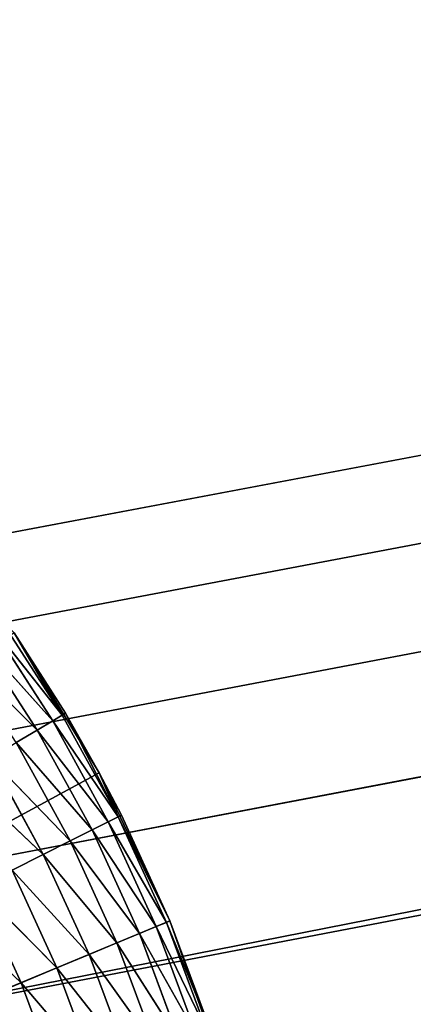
# Model space of a CAD drawing. Extents: x 0.4 to 80.4, y 0.1 to 20.1.
# Tile 143 of 256: x 2.934 to 3.095, y 2.782 to 3.184. Entities that reach past the tile are written whole.
import ezdxf

# ---------------------------------------------------------------- set-up
doc = ezdxf.new("R2010")
doc.units = 0
doc.header["$LTSCALE"] = 2.54
doc.layers.get('0').update_dxf_attribs({"color": 13, "linetype": 'CONTINUOUS'})

# ---------------------------------------------------------------- blocks, each defined once
blk = doc.blocks.new('P__KA_KUCHENNA_MOLISA_STL')
at = {"color": 0}
for p, q in [((78.045, 17.56711, 89.4), (2.69811, 2.74211, 89.4)), ((78.045, 17.56711, 89.4), (2.69811, 2.74211, 89.4)), ((78.45578, 17.22243, 89.5), (2.66312, 2.79209, 89.5)), ((78.45578, 17.22243, 89.5), (2.66312, 2.79209, 89.5)), ((78.45578, 17.22243, 89.5), (2.69811, 2.74211, 89.5)), ((78.45578, 17.22243, 89.5), (2.69811, 2.74211, 89.5)), ((2.51471, 2.896, 89.5), (78.395, 17.21711, 89.5)), ((2.51471, 2.896, 89.5), (78.395, 17.21711, 89.5)), ((2.57, 2.87022, 89.5), (78.395, 17.21711, 89.5)), ((2.57, 2.87022, 89.5), (78.395, 17.21711, 89.5)), ((78.395, 17.21711, 89.5), (2.61998, 2.83523, 89.5)), ((78.395, 17.21711, 89.5), (2.61998, 2.83523, 89.5)), ((78.395, 17.21711, 89.5), (2.66312, 2.79209, 89.5)), ((78.395, 17.21711, 89.5), (2.66312, 2.79209, 89.5)), ((2.95147, 2.90008, 88.98264), (2.92199, 2.93722, 88.9658)), ((2.95147, 2.90008, 88.98264), (2.92199, 2.93722, 88.9658)), ((2.9476, 2.89776, 88.9658), (2.92199, 2.93722, 88.9658)), ((2.9476, 2.89776, 88.9658), (2.92199, 2.93722, 88.9658)), ((2.95147, 2.90008, 88.98264), (2.92568, 2.93981, 88.98264)), ((2.95147, 2.90008, 88.98264), (2.92568, 2.93981, 88.98264)), ((2.9476, 2.89776, 88.9658), (2.91596, 2.93299, 88.95)), ((2.9476, 2.89776, 88.9658), (2.91596, 2.93299, 88.95)), ((2.94128, 2.89398, 88.95), (2.91596, 2.93299, 88.95)), ((2.94128, 2.89398, 88.95), (2.91596, 2.93299, 88.95)), ((2.95278, 2.90086, 89), (2.9318, 2.93365, 89.4)), ((2.9318, 2.93365, 89.4), (2.96664, 2.87651, 89.4)), ((2.95278, 2.90086, 89), (2.9318, 2.93365, 89.4)), ((2.95278, 2.90086, 89), (2.9318, 2.93365, 89)), ((2.9318, 2.93365, 89.4), (2.96664, 2.87651, 89.4)), ((2.95278, 2.90086, 89), (2.9318, 2.93365, 89)), ((2.95147, 2.90008, 88.98264), (2.9318, 2.93365, 89)), ((2.95147, 2.90008, 88.98264), (2.9318, 2.93365, 89)), ((2.94128, 2.89398, 88.95), (2.90778, 2.92724, 88.93572)), ((2.94128, 2.89398, 88.95), (2.90778, 2.92724, 88.93572)), ((2.9476, 2.89776, 88.9658), (2.95147, 2.90008, 88.98264)), ((2.9476, 2.89776, 88.9658), (2.95147, 2.90008, 88.98264)), ((2.95278, 2.90086, 89), (2.95147, 2.90008, 88.98264)), ((2.95278, 2.90086, 89), (2.95147, 2.90008, 88.98264)), ((2.95147, 2.90008, 88.98264), (2.97429, 2.85857, 88.98264)), ((2.95147, 2.90008, 88.98264), (2.97429, 2.85857, 88.98264)), ((2.96664, 2.87651, 89.4), (2.95278, 2.90086, 89)), ((2.96664, 2.87651, 89), (2.95278, 2.90086, 89)), ((2.96664, 2.87651, 89.4), (2.95278, 2.90086, 89)), ((2.95278, 2.90086, 89), (2.97429, 2.85857, 88.98264)), ((2.95278, 2.90086, 89), (2.97429, 2.85857, 88.98264)), ((2.96664, 2.87651, 89), (2.95278, 2.90086, 89)), ((2.94128, 2.89398, 88.95), (2.9476, 2.89776, 88.9658)), ((2.94128, 2.89398, 88.95), (2.9476, 2.89776, 88.9658)), ((2.9476, 2.89776, 88.9658), (2.97026, 2.85655, 88.9658)), ((2.9476, 2.89776, 88.9658), (2.97026, 2.85655, 88.9658)), ((2.9476, 2.89776, 88.9658), (2.97429, 2.85857, 88.98264)), ((2.9476, 2.89776, 88.9658), (2.97429, 2.85857, 88.98264)), ((2.9327, 2.88885, 88.93572), (2.94128, 2.89398, 88.95)), ((2.9327, 2.88885, 88.93572), (2.94128, 2.89398, 88.95)), ((2.94128, 2.89398, 88.95), (2.96368, 2.85323, 88.95)), ((2.94128, 2.89398, 88.95), (2.96368, 2.85323, 88.95)), ((2.94128, 2.89398, 88.95), (2.97026, 2.85655, 88.9658)), ((2.94128, 2.89398, 88.95), (2.97026, 2.85655, 88.9658)), ((2.9327, 2.88885, 88.93572), (2.95475, 2.84874, 88.93572)), ((2.9327, 2.88885, 88.93572), (2.95475, 2.84874, 88.93572)), ((2.9327, 2.88885, 88.93572), (2.96368, 2.85323, 88.95)), ((2.9327, 2.88885, 88.93572), (2.96368, 2.85323, 88.95)), ((2.92212, 2.88252, 88.92339), (2.94374, 2.8432, 88.92339)), ((2.92212, 2.88252, 88.92339), (2.94374, 2.8432, 88.92339)), ((2.92212, 2.88252, 88.92339), (2.95475, 2.84874, 88.93572)), ((2.92212, 2.88252, 88.92339), (2.95475, 2.84874, 88.93572)), ((2.96664, 2.87651, 89.4), (2.395, 2.56711, 89.4)), ((2.96664, 2.87651, 89.4), (2.395, 2.56711, 89.4)), ((2.97565, 2.85926, 89), (2.96664, 2.87651, 89.4)), ((2.96664, 2.87651, 89.4), (2.99543, 2.81609, 89.4)), ((2.97565, 2.85926, 89), (2.96664, 2.87651, 89.4)), ((2.97565, 2.85926, 89), (2.96664, 2.87651, 89)), ((2.96664, 2.87651, 89), (2.96664, 2.87651, 89.4)), ((2.96664, 2.87651, 89), (2.96664, 2.87651, 89.4)), ((2.96664, 2.87651, 89.4), (2.99543, 2.81609, 89.4)), ((2.96664, 2.87651, 89), (2.97429, 2.85857, 88.98264)), ((2.96664, 2.87651, 89), (2.97429, 2.85857, 88.98264)), ((2.97565, 2.85926, 89), (2.96664, 2.87651, 89)), ((2.90987, 2.87519, 88.9134), (2.94374, 2.8432, 88.92339)), ((2.90987, 2.87519, 88.9134), (2.94374, 2.8432, 88.92339)), ((2.97026, 2.85655, 88.9658), (2.96368, 2.85323, 88.95)), ((2.97026, 2.85655, 88.9658), (2.96368, 2.85323, 88.95)), ((2.97429, 2.85857, 88.98264), (2.97026, 2.85655, 88.9658)), ((2.97429, 2.85857, 88.98264), (2.97026, 2.85655, 88.9658)), ((2.97026, 2.85655, 88.9658), (2.98986, 2.81378, 88.9658)), ((2.97026, 2.85655, 88.9658), (2.98986, 2.81378, 88.9658)), ((2.97026, 2.85655, 88.9658), (2.99402, 2.81551, 88.98264)), ((2.97026, 2.85655, 88.9658), (2.99402, 2.81551, 88.98264)), ((2.97429, 2.85857, 88.98264), (2.97565, 2.85926, 89)), ((2.97429, 2.85857, 88.98264), (2.97565, 2.85926, 89)), ((2.97429, 2.85857, 88.98264), (2.99402, 2.81551, 88.98264)), ((2.97429, 2.85857, 88.98264), (2.99402, 2.81551, 88.98264)), ((2.97429, 2.85857, 88.98264), (2.99543, 2.81609, 89)), ((2.97429, 2.85857, 88.98264), (2.99543, 2.81609, 89)), ((2.99543, 2.81609, 89), (2.97565, 2.85926, 89)), ((2.97565, 2.85926, 89), (2.99543, 2.81609, 89.4)), ((2.97565, 2.85926, 89), (2.99543, 2.81609, 89.4)), ((2.99543, 2.81609, 89), (2.97565, 2.85926, 89)), ((2.96368, 2.85323, 88.95), (2.95475, 2.84874, 88.93572)), ((2.96368, 2.85323, 88.95), (2.95475, 2.84874, 88.93572)), ((2.96368, 2.85323, 88.95), (2.98305, 2.81096, 88.95)), ((2.96368, 2.85323, 88.95), (2.98305, 2.81096, 88.95)), ((2.96368, 2.85323, 88.95), (2.98986, 2.81378, 88.9658)), ((2.96368, 2.85323, 88.95), (2.98986, 2.81378, 88.9658)), ((2.95475, 2.84874, 88.93572), (2.94374, 2.8432, 88.92339)), ((2.95475, 2.84874, 88.93572), (2.94374, 2.8432, 88.92339)), ((2.95475, 2.84874, 88.93572), (2.97381, 2.80713, 88.93572)), ((2.95475, 2.84874, 88.93572), (2.97381, 2.80713, 88.93572)), ((2.95475, 2.84874, 88.93572), (2.98305, 2.81096, 88.95)), ((2.95475, 2.84874, 88.93572), (2.98305, 2.81096, 88.95)), ((2.94374, 2.8432, 88.92339), (2.93098, 2.83678, 88.9134)), ((2.94374, 2.8432, 88.92339), (2.93098, 2.83678, 88.9134)), ((2.94374, 2.8432, 88.92339), (2.96243, 2.80241, 88.92339)), ((2.94374, 2.8432, 88.92339), (2.96243, 2.80241, 88.92339)), ((2.94374, 2.8432, 88.92339), (2.97381, 2.80713, 88.93572)), ((2.94374, 2.8432, 88.92339), (2.97381, 2.80713, 88.93572)), ((2.93098, 2.83678, 88.9134), (2.94924, 2.79694, 88.9134)), ((2.93098, 2.83678, 88.9134), (2.94924, 2.79694, 88.9134)), ((2.93098, 2.83678, 88.9134), (2.96243, 2.80241, 88.92339)), ((2.93098, 2.83678, 88.9134), (2.96243, 2.80241, 88.92339)), ((2.91687, 2.82968, 88.90603), (2.93465, 2.79089, 88.90603)), ((2.91687, 2.82968, 88.90603), (2.93465, 2.79089, 88.90603)), ((2.91687, 2.82968, 88.90603), (2.94924, 2.79694, 88.9134)), ((2.91687, 2.82968, 88.90603), (2.94924, 2.79694, 88.9134)), ((2.90183, 2.82212, 88.90152), (2.93465, 2.79089, 88.90603)), ((2.90183, 2.82212, 88.90152), (2.93465, 2.79089, 88.90603)), ((2.395, 2.56711, 89.4), (2.99543, 2.81609, 89.4)), ((2.395, 2.56711, 89.4), (2.99543, 2.81609, 89.4)), ((2.98986, 2.81378, 88.9658), (2.99402, 2.81551, 88.98264)), ((2.98986, 2.81378, 88.9658), (2.99402, 2.81551, 88.98264)), ((2.99402, 2.81551, 88.98264), (2.99543, 2.81609, 89)), ((2.99402, 2.81551, 88.98264), (2.99543, 2.81609, 89)), ((2.99402, 2.81551, 88.98264), (3.01056, 2.77112, 88.98264)), ((2.99402, 2.81551, 88.98264), (3.01056, 2.77112, 88.98264)), ((2.99402, 2.81551, 88.98264), (3.012, 2.7716, 89)), ((2.99402, 2.81551, 88.98264), (3.012, 2.7716, 89)), ((2.99543, 2.81609, 89.4), (3.01784, 2.75304, 89.4)), ((3.012, 2.7716, 89), (2.99543, 2.81609, 89.4)), ((3.012, 2.7716, 89), (2.99543, 2.81609, 89)), ((2.99543, 2.81609, 89), (2.99543, 2.81609, 89.4)), ((3.012, 2.7716, 89), (2.99543, 2.81609, 89.4)), ((2.99543, 2.81609, 89), (2.99543, 2.81609, 89.4)), ((2.99543, 2.81609, 89.4), (3.01784, 2.75304, 89.4)), ((3.012, 2.7716, 89), (2.99543, 2.81609, 89)), ((2.98305, 2.81096, 88.95), (2.98986, 2.81378, 88.9658)), ((2.98305, 2.81096, 88.95), (2.98986, 2.81378, 88.9658)), ((2.98986, 2.81378, 88.9658), (3.00627, 2.7697, 88.9658)), ((2.98986, 2.81378, 88.9658), (3.00627, 2.7697, 88.9658)), ((2.98986, 2.81378, 88.9658), (3.01056, 2.77112, 88.98264)), ((2.98986, 2.81378, 88.9658), (3.01056, 2.77112, 88.98264)), ((2.97381, 2.80713, 88.93572), (2.98305, 2.81096, 88.95)), ((2.97381, 2.80713, 88.93572), (2.98305, 2.81096, 88.95)), ((2.98305, 2.81096, 88.95), (2.99928, 2.76739, 88.95)), ((2.98305, 2.81096, 88.95), (2.99928, 2.76739, 88.95)), ((2.98305, 2.81096, 88.95), (3.00627, 2.7697, 88.9658)), ((2.98305, 2.81096, 88.95), (3.00627, 2.7697, 88.9658)), ((2.96243, 2.80241, 88.92339), (2.97381, 2.80713, 88.93572)), ((2.96243, 2.80241, 88.92339), (2.97381, 2.80713, 88.93572)), ((2.97381, 2.80713, 88.93572), (2.98979, 2.76424, 88.93572)), ((2.97381, 2.80713, 88.93572), (2.98979, 2.76424, 88.93572)), ((2.97381, 2.80713, 88.93572), (2.99928, 2.76739, 88.95)), ((2.97381, 2.80713, 88.93572), (2.99928, 2.76739, 88.95)), ((2.94924, 2.79694, 88.9134), (2.96243, 2.80241, 88.92339)), ((2.94924, 2.79694, 88.9134), (2.96243, 2.80241, 88.92339)), ((2.96243, 2.80241, 88.92339), (2.97809, 2.76036, 88.92339)), ((2.96243, 2.80241, 88.92339), (2.97809, 2.76036, 88.92339)), ((2.96243, 2.80241, 88.92339), (2.98979, 2.76424, 88.93572)), ((2.96243, 2.80241, 88.92339), (2.98979, 2.76424, 88.93572)), ((2.93465, 2.79089, 88.90603), (2.94924, 2.79694, 88.9134)), ((2.93465, 2.79089, 88.90603), (2.94924, 2.79694, 88.9134)), ((2.94924, 2.79694, 88.9134), (2.96454, 2.75587, 88.9134)), ((2.94924, 2.79694, 88.9134), (2.96454, 2.75587, 88.9134)), ((2.94924, 2.79694, 88.9134), (2.97809, 2.76036, 88.92339)), ((2.94924, 2.79694, 88.9134), (2.97809, 2.76036, 88.92339)), ((2.91909, 2.78444, 88.90152), (2.93465, 2.79089, 88.90603)), ((2.91909, 2.78444, 88.90152), (2.93465, 2.79089, 88.90603)), ((2.93465, 2.79089, 88.90603), (2.94954, 2.7509, 88.90603)), ((2.93465, 2.79089, 88.90603), (2.94954, 2.7509, 88.90603)), ((2.93465, 2.79089, 88.90603), (2.96454, 2.75587, 88.9134)), ((2.93465, 2.79089, 88.90603), (2.96454, 2.75587, 88.9134))]:
    blk.add_line(p, q, dxfattribs=at)
mesh = blk.add_polyface(dxfattribs=at)
corners = [(78.045, 17.56711, 89.4), (2.69811, 2.74211, 89.4), (2.395, 17.21711, 89.4)]
mesh.append_faces([[corners[k] for k in face] for face in [(0, 1, 2)]], dxfattribs={"color": 0})
mesh = blk.add_polyface(dxfattribs=at)
corners = [(78.17003, 2.83523, 89.4), (2.69811, 2.74211, 89.4), (78.045, 17.56711, 89.4)]
mesh.append_faces([[corners[k] for k in face] for face in [(0, 1, 2)]], dxfattribs={"color": 0})
mesh = blk.add_polyface(dxfattribs=at)
corners = [(78.395, 17.21711, 89.5), (2.69811, 17.39211, 89.5), (2.51471, 2.896, 89.5)]
mesh.append_faces([[corners[k] for k in face] for face in [(0, 1, 2)]], dxfattribs={"color": 0})
mesh = blk.add_polyface(dxfattribs=at)
corners = [(78.45578, 17.22243, 89.5), (2.66312, 2.79209, 89.5), (2.69811, 2.74211, 89.5)]
mesh.append_faces([[corners[k] for k in face] for face in [(0, 1, 2)]], dxfattribs={"color": 0})
mesh = blk.add_polyface(dxfattribs=at)
corners = [(78.45578, 17.22243, 89.5), (78.395, 17.21711, 89.5), (2.66312, 2.79209, 89.5)]
mesh.append_faces([[corners[k] for k in face] for face in [(0, 1, 2)]], dxfattribs={"color": 0})
mesh = blk.add_polyface(dxfattribs=at)
corners = [(78.45578, 17.22243, 89.5), (2.69811, 2.74211, 89.5), (78.09189, 2.74211, 89.5)]
mesh.append_faces([[corners[k] for k in face] for face in [(0, 1, 2)]], dxfattribs={"color": 0})
mesh = blk.add_polyface(dxfattribs=at)
corners = [(78.395, 17.21711, 89.5), (2.51471, 2.896, 89.5), (2.57, 2.87022, 89.5)]
mesh.append_faces([[corners[k] for k in face] for face in [(0, 1, 2)]], dxfattribs={"color": 0})
mesh = blk.add_polyface(dxfattribs=at)
corners = [(78.395, 17.21711, 89.5), (2.57, 2.87022, 89.5), (2.61998, 2.83523, 89.5)]
mesh.append_faces([[corners[k] for k in face] for face in [(0, 1, 2)]], dxfattribs={"color": 0})
mesh = blk.add_polyface(dxfattribs=at)
corners = [(78.395, 17.21711, 89.5), (2.61998, 2.83523, 89.5), (2.66312, 2.79209, 89.5)]
mesh.append_faces([[corners[k] for k in face] for face in [(0, 1, 2)]], dxfattribs={"color": 0})
mesh = blk.add_polyface(dxfattribs=at)
corners = [(2.92199, 2.93722, 88.9658), (2.9476, 2.89776, 88.9658), (2.91596, 2.93299, 88.95)]
mesh.append_faces([[corners[k] for k in face] for face in [(0, 1, 2)]], dxfattribs={"color": 0})
mesh = blk.add_polyface(dxfattribs=at)
corners = [(2.92568, 2.93981, 88.98264), (2.95147, 2.90008, 88.98264), (2.92199, 2.93722, 88.9658)]
mesh.append_faces([[corners[k] for k in face] for face in [(0, 1, 2)]], dxfattribs={"color": 0})
mesh = blk.add_polyface(dxfattribs=at)
corners = [(2.92199, 2.93722, 88.9658), (2.95147, 2.90008, 88.98264), (2.9476, 2.89776, 88.9658)]
mesh.append_faces([[corners[k] for k in face] for face in [(0, 1, 2)]], dxfattribs={"color": 0})
mesh = blk.add_polyface(dxfattribs=at)
corners = [(2.92568, 2.93981, 88.98264), (2.9318, 2.93365, 89), (2.95147, 2.90008, 88.98264)]
mesh.append_faces([[corners[k] for k in face] for face in [(0, 1, 2)]], dxfattribs={"color": 0})
mesh = blk.add_polyface(dxfattribs=at)
corners = [(2.96664, 2.87651, 89.4), (2.9318, 2.93365, 89.4), (2.395, 2.56711, 89.4)]
mesh.append_faces([[corners[k] for k in face] for face in [(0, 1, 2)]], dxfattribs={"color": 0})
mesh = blk.add_polyface(dxfattribs=at)
corners = [(2.91596, 2.93299, 88.95), (2.94128, 2.89398, 88.95), (2.90778, 2.92724, 88.93572)]
mesh.append_faces([[corners[k] for k in face] for face in [(0, 1, 2)]], dxfattribs={"color": 0})
mesh = blk.add_polyface(dxfattribs=at)
corners = [(2.91596, 2.93299, 88.95), (2.9476, 2.89776, 88.9658), (2.94128, 2.89398, 88.95)]
mesh.append_faces([[corners[k] for k in face] for face in [(0, 1, 2)]], dxfattribs={"color": 0})
mesh = blk.add_polyface(dxfattribs=at)
corners = [(2.9318, 2.93365, 89.4), (2.96664, 2.87651, 89.4), (2.95278, 2.90086, 89)]
mesh.append_faces([[corners[k] for k in face] for face in [(0, 1, 2)]], dxfattribs={"color": 0})
mesh = blk.add_polyface(dxfattribs=at)
corners = [(2.9318, 2.93365, 89.4), (2.95278, 2.90086, 89), (2.9318, 2.93365, 89)]
mesh.append_faces([[corners[k] for k in face] for face in [(0, 1, 2)]], dxfattribs={"color": 0})
mesh = blk.add_polyface(dxfattribs=at)
corners = [(2.9318, 2.93365, 89), (2.95278, 2.90086, 89), (2.95147, 2.90008, 88.98264)]
mesh.append_faces([[corners[k] for k in face] for face in [(0, 1, 2)]], dxfattribs={"color": 0})
mesh = blk.add_polyface(dxfattribs=at)
corners = [(2.90778, 2.92724, 88.93572), (2.94128, 2.89398, 88.95), (2.9327, 2.88885, 88.93572)]
mesh.append_faces([[corners[k] for k in face] for face in [(0, 1, 2)]], dxfattribs={"color": 0})
mesh = blk.add_polyface(dxfattribs=at)
corners = [(2.95147, 2.90008, 88.98264), (2.97429, 2.85857, 88.98264), (2.9476, 2.89776, 88.9658)]
mesh.append_faces([[corners[k] for k in face] for face in [(0, 1, 2)]], dxfattribs={"color": 0})
mesh = blk.add_polyface(dxfattribs=at)
corners = [(2.95278, 2.90086, 89), (2.97429, 2.85857, 88.98264), (2.95147, 2.90008, 88.98264)]
mesh.append_faces([[corners[k] for k in face] for face in [(0, 1, 2)]], dxfattribs={"color": 0})
mesh = blk.add_polyface(dxfattribs=at)
corners = [(2.95278, 2.90086, 89), (2.96664, 2.87651, 89.4), (2.96664, 2.87651, 89)]
mesh.append_faces([[corners[k] for k in face] for face in [(0, 1, 2)]], dxfattribs={"color": 0})
mesh = blk.add_polyface(dxfattribs=at)
corners = [(2.95278, 2.90086, 89), (2.96664, 2.87651, 89), (2.97429, 2.85857, 88.98264)]
mesh.append_faces([[corners[k] for k in face] for face in [(0, 1, 2)]], dxfattribs={"color": 0})
mesh = blk.add_polyface(dxfattribs=at)
corners = [(2.9476, 2.89776, 88.9658), (2.97026, 2.85655, 88.9658), (2.94128, 2.89398, 88.95)]
mesh.append_faces([[corners[k] for k in face] for face in [(0, 1, 2)]], dxfattribs={"color": 0})
mesh = blk.add_polyface(dxfattribs=at)
corners = [(2.9476, 2.89776, 88.9658), (2.97429, 2.85857, 88.98264), (2.97026, 2.85655, 88.9658)]
mesh.append_faces([[corners[k] for k in face] for face in [(0, 1, 2)]], dxfattribs={"color": 0})
mesh = blk.add_polyface(dxfattribs=at)
corners = [(2.94128, 2.89398, 88.95), (2.96368, 2.85323, 88.95), (2.9327, 2.88885, 88.93572)]
mesh.append_faces([[corners[k] for k in face] for face in [(0, 1, 2)]], dxfattribs={"color": 0})
mesh = blk.add_polyface(dxfattribs=at)
corners = [(2.94128, 2.89398, 88.95), (2.97026, 2.85655, 88.9658), (2.96368, 2.85323, 88.95)]
mesh.append_faces([[corners[k] for k in face] for face in [(0, 1, 2)]], dxfattribs={"color": 0})
mesh = blk.add_polyface(dxfattribs=at)
corners = [(2.95475, 2.84874, 88.93572), (2.92212, 2.88252, 88.92339), (2.9327, 2.88885, 88.93572)]
mesh.append_faces([[corners[k] for k in face] for face in [(0, 1, 2)]], dxfattribs={"color": 0})
mesh = blk.add_polyface(dxfattribs=at)
corners = [(2.9327, 2.88885, 88.93572), (2.96368, 2.85323, 88.95), (2.95475, 2.84874, 88.93572)]
mesh.append_faces([[corners[k] for k in face] for face in [(0, 1, 2)]], dxfattribs={"color": 0})
mesh = blk.add_polyface(dxfattribs=at)
corners = [(2.94374, 2.8432, 88.92339), (2.90987, 2.87519, 88.9134), (2.92212, 2.88252, 88.92339)]
mesh.append_faces([[corners[k] for k in face] for face in [(0, 1, 2)]], dxfattribs={"color": 0})
mesh = blk.add_polyface(dxfattribs=at)
corners = [(2.95475, 2.84874, 88.93572), (2.94374, 2.8432, 88.92339), (2.92212, 2.88252, 88.92339)]
mesh.append_faces([[corners[k] for k in face] for face in [(0, 1, 2)]], dxfattribs={"color": 0})
mesh = blk.add_polyface(dxfattribs=at)
corners = [(2.99543, 2.81609, 89.4), (2.96664, 2.87651, 89.4), (2.395, 2.56711, 89.4)]
mesh.append_faces([[corners[k] for k in face] for face in [(0, 1, 2)]], dxfattribs={"color": 0})
mesh = blk.add_polyface(dxfattribs=at)
corners = [(2.96664, 2.87651, 89.4), (2.99543, 2.81609, 89.4), (2.97565, 2.85926, 89)]
mesh.append_faces([[corners[k] for k in face] for face in [(0, 1, 2)]], dxfattribs={"color": 0})
mesh = blk.add_polyface(dxfattribs=at)
corners = [(2.96664, 2.87651, 89.4), (2.97565, 2.85926, 89), (2.96664, 2.87651, 89)]
mesh.append_faces([[corners[k] for k in face] for face in [(0, 1, 2)]], dxfattribs={"color": 0})
mesh = blk.add_polyface(dxfattribs=at)
corners = [(2.96664, 2.87651, 89), (2.97565, 2.85926, 89), (2.97429, 2.85857, 88.98264)]
mesh.append_faces([[corners[k] for k in face] for face in [(0, 1, 2)]], dxfattribs={"color": 0})
mesh = blk.add_polyface(dxfattribs=at)
corners = [(2.94374, 2.8432, 88.92339), (2.93098, 2.83678, 88.9134), (2.90987, 2.87519, 88.9134)]
mesh.append_faces([[corners[k] for k in face] for face in [(0, 1, 2)]], dxfattribs={"color": 0})
mesh = blk.add_polyface(dxfattribs=at)
corners = [(2.97026, 2.85655, 88.9658), (2.98986, 2.81378, 88.9658), (2.96368, 2.85323, 88.95)]
mesh.append_faces([[corners[k] for k in face] for face in [(0, 1, 2)]], dxfattribs={"color": 0})
mesh = blk.add_polyface(dxfattribs=at)
corners = [(2.97429, 2.85857, 88.98264), (2.99402, 2.81551, 88.98264), (2.97026, 2.85655, 88.9658)]
mesh.append_faces([[corners[k] for k in face] for face in [(0, 1, 2)]], dxfattribs={"color": 0})
mesh = blk.add_polyface(dxfattribs=at)
corners = [(2.97026, 2.85655, 88.9658), (2.99402, 2.81551, 88.98264), (2.98986, 2.81378, 88.9658)]
mesh.append_faces([[corners[k] for k in face] for face in [(0, 1, 2)]], dxfattribs={"color": 0})
mesh = blk.add_polyface(dxfattribs=at)
corners = [(2.97565, 2.85926, 89), (2.99543, 2.81609, 89), (2.97429, 2.85857, 88.98264)]
mesh.append_faces([[corners[k] for k in face] for face in [(0, 1, 2)]], dxfattribs={"color": 0})
mesh = blk.add_polyface(dxfattribs=at)
corners = [(2.97429, 2.85857, 88.98264), (2.99543, 2.81609, 89), (2.99402, 2.81551, 88.98264)]
mesh.append_faces([[corners[k] for k in face] for face in [(0, 1, 2)]], dxfattribs={"color": 0})
mesh = blk.add_polyface(dxfattribs=at)
corners = [(2.97565, 2.85926, 89), (2.99543, 2.81609, 89.4), (2.99543, 2.81609, 89)]
mesh.append_faces([[corners[k] for k in face] for face in [(0, 1, 2)]], dxfattribs={"color": 0})
mesh = blk.add_polyface(dxfattribs=at)
corners = [(2.96368, 2.85323, 88.95), (2.98305, 2.81096, 88.95), (2.95475, 2.84874, 88.93572)]
mesh.append_faces([[corners[k] for k in face] for face in [(0, 1, 2)]], dxfattribs={"color": 0})
mesh = blk.add_polyface(dxfattribs=at)
corners = [(2.96368, 2.85323, 88.95), (2.98986, 2.81378, 88.9658), (2.98305, 2.81096, 88.95)]
mesh.append_faces([[corners[k] for k in face] for face in [(0, 1, 2)]], dxfattribs={"color": 0})
mesh = blk.add_polyface(dxfattribs=at)
corners = [(2.97381, 2.80713, 88.93572), (2.94374, 2.8432, 88.92339), (2.95475, 2.84874, 88.93572)]
mesh.append_faces([[corners[k] for k in face] for face in [(0, 1, 2)]], dxfattribs={"color": 0})
mesh = blk.add_polyface(dxfattribs=at)
corners = [(2.95475, 2.84874, 88.93572), (2.98305, 2.81096, 88.95), (2.97381, 2.80713, 88.93572)]
mesh.append_faces([[corners[k] for k in face] for face in [(0, 1, 2)]], dxfattribs={"color": 0})
mesh = blk.add_polyface(dxfattribs=at)
corners = [(2.96243, 2.80241, 88.92339), (2.93098, 2.83678, 88.9134), (2.94374, 2.8432, 88.92339)]
mesh.append_faces([[corners[k] for k in face] for face in [(0, 1, 2)]], dxfattribs={"color": 0})
mesh = blk.add_polyface(dxfattribs=at)
corners = [(2.97381, 2.80713, 88.93572), (2.96243, 2.80241, 88.92339), (2.94374, 2.8432, 88.92339)]
mesh.append_faces([[corners[k] for k in face] for face in [(0, 1, 2)]], dxfattribs={"color": 0})
mesh = blk.add_polyface(dxfattribs=at)
corners = [(2.94924, 2.79694, 88.9134), (2.91687, 2.82968, 88.90603), (2.93098, 2.83678, 88.9134)]
mesh.append_faces([[corners[k] for k in face] for face in [(0, 1, 2)]], dxfattribs={"color": 0})
mesh = blk.add_polyface(dxfattribs=at)
corners = [(2.96243, 2.80241, 88.92339), (2.94924, 2.79694, 88.9134), (2.93098, 2.83678, 88.9134)]
mesh.append_faces([[corners[k] for k in face] for face in [(0, 1, 2)]], dxfattribs={"color": 0})
mesh = blk.add_polyface(dxfattribs=at)
corners = [(78.17003, 2.83523, 89.4), (78.12689, 2.79209, 89.4), (2.69811, 2.74211, 89.4)]
mesh.append_faces([[corners[k] for k in face] for face in [(0, 1, 2)]], dxfattribs={"color": 0})
mesh = blk.add_polyface(dxfattribs=at)
corners = [(2.93465, 2.79089, 88.90603), (2.90183, 2.82212, 88.90152), (2.91687, 2.82968, 88.90603)]
mesh.append_faces([[corners[k] for k in face] for face in [(0, 1, 2)]], dxfattribs={"color": 0})
mesh = blk.add_polyface(dxfattribs=at)
corners = [(2.94924, 2.79694, 88.9134), (2.93465, 2.79089, 88.90603), (2.91687, 2.82968, 88.90603)]
mesh.append_faces([[corners[k] for k in face] for face in [(0, 1, 2)]], dxfattribs={"color": 0})
mesh = blk.add_polyface(dxfattribs=at)
corners = [(2.93465, 2.79089, 88.90603), (2.91909, 2.78444, 88.90152), (2.90183, 2.82212, 88.90152)]
mesh.append_faces([[corners[k] for k in face] for face in [(0, 1, 2)]], dxfattribs={"color": 0})
mesh = blk.add_polyface(dxfattribs=at)
corners = [(3.01784, 2.75304, 89.4), (2.99543, 2.81609, 89.4), (2.395, 2.56711, 89.4)]
mesh.append_faces([[corners[k] for k in face] for face in [(0, 1, 2)]], dxfattribs={"color": 0})
mesh = blk.add_polyface(dxfattribs=at)
corners = [(2.99402, 2.81551, 88.98264), (3.01056, 2.77112, 88.98264), (2.98986, 2.81378, 88.9658)]
mesh.append_faces([[corners[k] for k in face] for face in [(0, 1, 2)]], dxfattribs={"color": 0})
mesh = blk.add_polyface(dxfattribs=at)
corners = [(2.99543, 2.81609, 89), (3.012, 2.7716, 89), (2.99402, 2.81551, 88.98264)]
mesh.append_faces([[corners[k] for k in face] for face in [(0, 1, 2)]], dxfattribs={"color": 0})
mesh = blk.add_polyface(dxfattribs=at)
corners = [(2.99402, 2.81551, 88.98264), (3.012, 2.7716, 89), (3.01056, 2.77112, 88.98264)]
mesh.append_faces([[corners[k] for k in face] for face in [(0, 1, 2)]], dxfattribs={"color": 0})
mesh = blk.add_polyface(dxfattribs=at)
corners = [(2.99543, 2.81609, 89.4), (3.01784, 2.75304, 89.4), (3.012, 2.7716, 89)]
mesh.append_faces([[corners[k] for k in face] for face in [(0, 1, 2)]], dxfattribs={"color": 0})
mesh = blk.add_polyface(dxfattribs=at)
corners = [(2.99543, 2.81609, 89.4), (3.012, 2.7716, 89), (2.99543, 2.81609, 89)]
mesh.append_faces([[corners[k] for k in face] for face in [(0, 1, 2)]], dxfattribs={"color": 0})
mesh = blk.add_polyface(dxfattribs=at)
corners = [(2.98986, 2.81378, 88.9658), (3.00627, 2.7697, 88.9658), (2.98305, 2.81096, 88.95)]
mesh.append_faces([[corners[k] for k in face] for face in [(0, 1, 2)]], dxfattribs={"color": 0})
mesh = blk.add_polyface(dxfattribs=at)
corners = [(2.98986, 2.81378, 88.9658), (3.01056, 2.77112, 88.98264), (3.00627, 2.7697, 88.9658)]
mesh.append_faces([[corners[k] for k in face] for face in [(0, 1, 2)]], dxfattribs={"color": 0})
mesh = blk.add_polyface(dxfattribs=at)
corners = [(2.98305, 2.81096, 88.95), (2.99928, 2.76739, 88.95), (2.97381, 2.80713, 88.93572)]
mesh.append_faces([[corners[k] for k in face] for face in [(0, 1, 2)]], dxfattribs={"color": 0})
mesh = blk.add_polyface(dxfattribs=at)
corners = [(2.98305, 2.81096, 88.95), (3.00627, 2.7697, 88.9658), (2.99928, 2.76739, 88.95)]
mesh.append_faces([[corners[k] for k in face] for face in [(0, 1, 2)]], dxfattribs={"color": 0})
mesh = blk.add_polyface(dxfattribs=at)
corners = [(2.98979, 2.76424, 88.93572), (2.96243, 2.80241, 88.92339), (2.97381, 2.80713, 88.93572)]
mesh.append_faces([[corners[k] for k in face] for face in [(0, 1, 2)]], dxfattribs={"color": 0})
mesh = blk.add_polyface(dxfattribs=at)
corners = [(2.97381, 2.80713, 88.93572), (2.99928, 2.76739, 88.95), (2.98979, 2.76424, 88.93572)]
mesh.append_faces([[corners[k] for k in face] for face in [(0, 1, 2)]], dxfattribs={"color": 0})
mesh = blk.add_polyface(dxfattribs=at)
corners = [(2.97809, 2.76036, 88.92339), (2.94924, 2.79694, 88.9134), (2.96243, 2.80241, 88.92339)]
mesh.append_faces([[corners[k] for k in face] for face in [(0, 1, 2)]], dxfattribs={"color": 0})
mesh = blk.add_polyface(dxfattribs=at)
corners = [(2.98979, 2.76424, 88.93572), (2.97809, 2.76036, 88.92339), (2.96243, 2.80241, 88.92339)]
mesh.append_faces([[corners[k] for k in face] for face in [(0, 1, 2)]], dxfattribs={"color": 0})
mesh = blk.add_polyface(dxfattribs=at)
corners = [(2.96454, 2.75587, 88.9134), (2.93465, 2.79089, 88.90603), (2.94924, 2.79694, 88.9134)]
mesh.append_faces([[corners[k] for k in face] for face in [(0, 1, 2)]], dxfattribs={"color": 0})
mesh = blk.add_polyface(dxfattribs=at)
corners = [(2.97809, 2.76036, 88.92339), (2.96454, 2.75587, 88.9134), (2.94924, 2.79694, 88.9134)]
mesh.append_faces([[corners[k] for k in face] for face in [(0, 1, 2)]], dxfattribs={"color": 0})
mesh = blk.add_polyface(dxfattribs=at)
corners = [(78.12689, 2.79209, 89.4), (78.09189, 2.74211, 89.4), (2.69811, 2.74211, 89.4)]
mesh.append_faces([[corners[k] for k in face] for face in [(0, 1, 2)]], dxfattribs={"color": 0})
mesh = blk.add_polyface(dxfattribs=at)
corners = [(2.94954, 2.7509, 88.90603), (2.91909, 2.78444, 88.90152), (2.93465, 2.79089, 88.90603)]
mesh.append_faces([[corners[k] for k in face] for face in [(0, 1, 2)]], dxfattribs={"color": 0})
mesh = blk.add_polyface(dxfattribs=at)
corners = [(2.96454, 2.75587, 88.9134), (2.94954, 2.7509, 88.90603), (2.93465, 2.79089, 88.90603)]
mesh.append_faces([[corners[k] for k in face] for face in [(0, 1, 2)]], dxfattribs={"color": 0})
mesh = blk.add_polyface(dxfattribs=at)
corners = [(2.94954, 2.7509, 88.90603), (2.93356, 2.7456, 88.90152), (2.91909, 2.78444, 88.90152)]
mesh.append_faces([[corners[k] for k in face] for face in [(0, 1, 2)]], dxfattribs={"color": 0})

msp = doc.modelspace()

# ---------------------------------------------------------------- block references
at = {"color": 0}
msp.add_blockref('P__KA_KUCHENNA_MOLISA_STL', (0, 0), dxfattribs=at)

doc.saveas('drawing.dxf')
